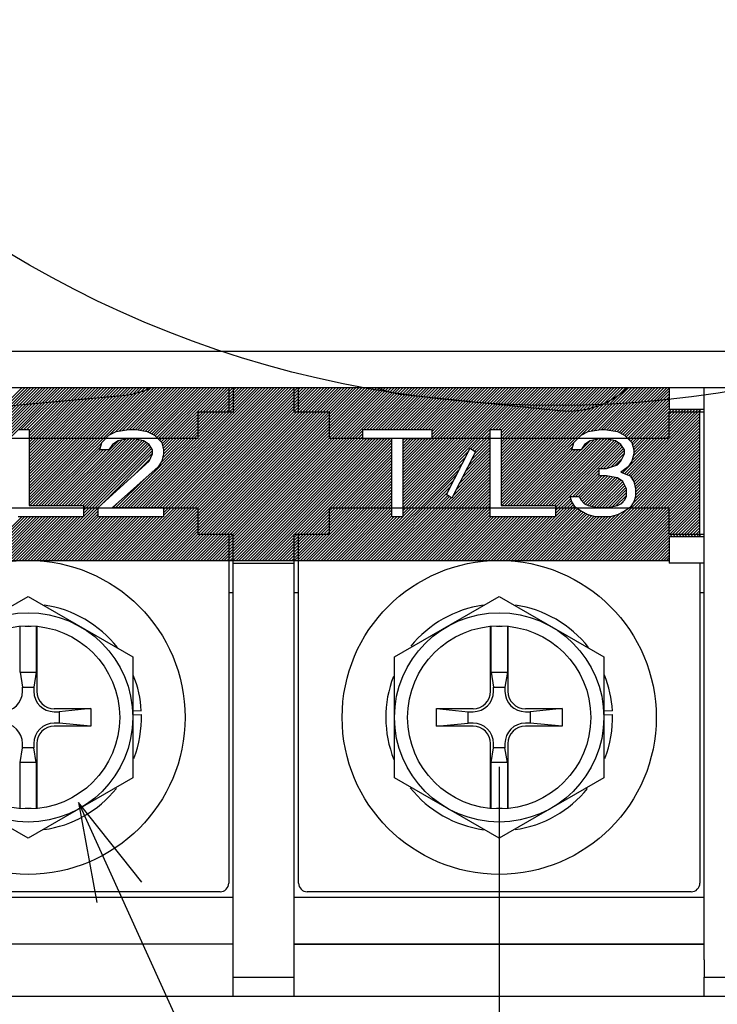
# Model space of a CAD drawing. Extents: x 26 to 410, y 32 to 287.
# Tile 31 of 47: x 261 to 275, y 81 to 101. Entities that reach past the tile are written whole.
import ezdxf

# ---------------------------------------------------------------- set-up
doc = ezdxf.new("R2010")
doc.units = 0
doc.header["$LTSCALE"] = 23.1
doc.layers.get('0').update_dxf_attribs({"linetype": 'CONTINUOUS'})
for name, color, linetype in [('ALL_CURVE', 7, 'CONTINUOUS'), ('ALL_DIM', 7, 'CONTINUOUS'), ('ALL_FEATURES', 7, 'CONTINUOUS'), ('ALL_NOTE', 7, 'CONTINUOUS')]:
    doc.layers.add(name, color=color, linetype=linetype)
doc.dimstyles.get("Standard").update_dxf_attribs({"dimtxt": 2.5, "dimasz": 2.5, "dimexe": 1.25, "dimexo": 0.625, "dimtad": 1, "dimcen": 2.5, "dimazin": 3, "dimtfac": 1, "dimtmove": 0, "dimatfit": 3})

# ---------------------------------------------------------------- blocks, each defined once
blk = doc.blocks.new('_OPEN')
at = {"color": 0, "linetype": 'BYBLOCK'}
for p, q in [((0, 0), (-1, 0.25)), ((-1, -0.25), (0, 0)), ((-1, 0), (0, 0))]:
    blk.add_line(p, q, dxfattribs=at)
blk = doc.blocks.new('*D6')
at = {"layer": 'ALL_DIM', "color": 2, "linetype": 'CONTINUOUS'}
for p, q in [((213.264, 85.989), (213.264, 50.157)), ((270.539, 85.989), (270.539, 50.157)), ((213.264, 51.157), (241.902, 51.157)), ((270.539, 51.157), (241.902, 51.157))]:
    blk.add_line(p, q, dxfattribs=at)
at = {"layer": 'ALL_DIM', "color": 2, "linetype": 'CONTINUOUS', "xscale": 2, "yscale": 2, "zscale": 2, "rotation": 180}
blk.add_blockref('_OPEN', (213.264, 51.157), dxfattribs=at)
at = {"layer": 'ALL_DIM', "color": 2, "linetype": 'CONTINUOUS', "xscale": 2, "yscale": 2, "zscale": 2}
blk.add_blockref('_OPEN', (270.539, 51.157), dxfattribs=at)

msp = doc.modelspace()

# ---------------------------------------------------------------- linework, layer by layer
at = {"color": 7, "linetype": 'CONTINUOUS'}
for p, q in [((265.059, 93.671), (265.059, 93.176)), ((265.148, 93.671), (265.148, 93.176)), ((266.385, 93.176), (266.385, 93.671)), ((266.473, 93.176), (266.473, 93.671)), ((274.694, 82.075), (274.694, 93.671)), ((274.605, 93.229), (274.605, 93.176)), ((265.059, 90.701), (265.059, 83.63)), ((265.148, 81.332), (265.148, 90.701)), ((266.385, 81.332), (266.385, 90.701)), ((266.473, 83.63), (266.473, 90.701)), ((274.605, 90.701), (274.605, 90.648)), ((265.148, 90.118), (266.385, 90.118)), ((274.605, 90.118), (274.605, 83.63)), ((258.872, 88.214), (260.993, 89.439)), ((260.993, 89.439), (263.115, 88.214)), ((265.148, 89.517), (265.059, 89.517)), ((266.473, 89.517), (266.385, 89.517)), ((268.418, 88.214), (270.539, 89.439)), ((270.539, 89.439), (272.661, 88.214)), ((260.829, 87.904), (260.829, 88.837)), ((260.935, 88.837), (261.052, 88.837)), ((261.158, 88.837), (261.158, 87.904)), ((261.17, 88.837), (261.17, 87.519)), ((270.363, 87.519), (270.363, 88.837)), ((270.375, 87.904), (270.375, 88.837)), ((270.481, 88.837), (270.598, 88.837)), ((270.704, 88.837), (270.704, 87.904)), ((270.716, 88.837), (270.716, 87.519)), ((263.115, 88.214), (263.115, 85.764)), ((268.418, 85.764), (268.418, 88.214)), ((272.661, 88.214), (272.661, 85.764)), ((260.829, 87.904), (261.158, 87.904)), ((260.829, 87.904), (260.878, 87.603)), ((261.158, 87.904), (261.108, 87.603)), ((270.375, 87.904), (270.704, 87.904)), ((270.375, 87.904), (270.424, 87.603)), ((270.704, 87.904), (270.654, 87.603)), ((260.878, 87.603), (261.108, 87.603)), ((260.878, 87.519), (260.878, 87.603)), ((261.108, 87.603), (261.108, 87.519)), ((270.424, 87.603), (270.654, 87.603)), ((270.424, 87.519), (270.424, 87.603)), ((270.654, 87.603), (270.654, 87.519)), ((261.524, 87.166), (262.266, 87.166)), ((261.524, 87.104), (261.623, 87.104)), ((262.266, 87.166), (261.623, 87.104)), ((261.623, 87.104), (261.623, 86.874)), ((262.266, 87.166), (262.266, 86.812)), ((263.114, 87.042), (263.291, 87.05)), ((263.288, 87.12), (263.115, 87.113)), ((269.267, 87.166), (270.009, 87.166)), ((269.267, 87.166), (269.91, 87.104)), ((269.267, 86.812), (269.267, 87.166)), ((269.91, 87.104), (270.009, 87.104)), ((269.91, 86.874), (269.91, 87.104)), ((271.07, 87.166), (271.812, 87.166)), ((271.07, 87.104), (271.169, 87.104)), ((271.812, 87.166), (271.169, 87.104)), ((271.169, 87.104), (271.169, 86.874)), ((271.812, 87.166), (271.812, 86.812)), ((272.66, 87.042), (272.837, 87.05)), ((272.834, 87.12), (272.661, 87.113)), ((261.623, 86.874), (261.524, 86.874)), ((262.266, 86.812), (261.623, 86.874)), ((269.267, 86.812), (269.91, 86.874)), ((270.009, 86.874), (269.91, 86.874)), ((271.169, 86.874), (271.07, 86.874)), ((271.812, 86.812), (271.169, 86.874)), ((262.266, 86.812), (261.524, 86.812)), ((270.009, 86.812), (269.267, 86.812)), ((271.812, 86.812), (271.07, 86.812)), ((260.878, 86.375), (260.878, 86.459)), ((261.108, 86.459), (261.108, 86.375)), ((261.17, 86.459), (261.17, 85.141)), ((270.363, 85.141), (270.363, 86.459)), ((270.424, 86.375), (270.424, 86.459)), ((270.654, 86.459), (270.654, 86.375)), ((270.716, 86.459), (270.716, 85.141)), ((260.829, 86.074), (260.878, 86.375)), ((261.108, 86.375), (260.878, 86.375)), ((261.158, 86.074), (261.108, 86.375)), ((270.375, 86.074), (270.424, 86.375)), ((270.654, 86.375), (270.424, 86.375)), ((270.704, 86.074), (270.654, 86.375)), ((261.158, 86.074), (260.829, 86.074)), ((260.829, 85.141), (260.829, 86.074)), ((261.158, 86.074), (261.158, 85.141)), ((270.704, 86.074), (270.375, 86.074)), ((270.375, 85.141), (270.375, 86.074)), ((270.704, 86.074), (270.704, 85.141)), ((260.993, 84.54), (258.872, 85.764)), ((263.115, 85.764), (260.993, 84.54)), ((270.539, 84.54), (268.418, 85.764)), ((272.661, 85.764), (270.539, 84.54)), ((261.052, 85.141), (260.935, 85.141)), ((270.598, 85.141), (270.481, 85.141)), ((264.882, 83.454), (257.104, 83.454)), ((274.428, 83.454), (266.65, 83.454)), ((256.839, 83.348), (265.148, 83.348)), ((265.148, 82.393), (256.839, 82.393)), ((274.694, 82.393), (266.385, 82.393)), ((265.148, 81.721), (266.385, 81.721)), ((274.694, 81.721), (275.224, 81.721)), ((274.694, 81.332), (274.694, 81.721)), ((266.385, 81.332), (204.071, 81.332)), ((279.732, 81.332), (274.694, 81.332))]:
    msp.add_line(p, q, dxfattribs=at)
at = {"color": 2, "linetype": 'CONTINUOUS'}
msp.add_circle((271.704, 114.779), 21.467, dxfattribs=at)
at = {"color": 7, "linetype": 'CONTINUOUS'}
for centre, radius in [((260.993, 86.989), 3.182), ((270.539, 86.989), 3.182), ((260.993, 86.989), 2.121), ((270.539, 86.989), 2.121), ((260.993, 86.989), 1.856), ((270.539, 86.989), 1.856)]:
    msp.add_circle(centre, radius, dxfattribs=at)
for centre, radius, start, end in [((260.993, 86.989), 2.298, 38.0479, 81.7913), ((270.539, 86.989), 2.298, 98.1833, 141.1809), ((270.539, 86.989), 2.298, 38.0479, 81.7913), ((260.993, 86.989), 2.298, 3.275, 21.9151), ((270.539, 86.989), 2.298, 158.808, 201.7454), ((270.539, 86.989), 2.298, 3.275, 21.9151), ((260.463, 87.519), 0.415, 270, 360), ((261.524, 87.519), 0.415, 180, 270), ((261.524, 87.519), 0.354, 180, 270), ((270.009, 87.519), 0.415, 270, 360), ((270.009, 87.519), 0.354, 270, 360), ((271.07, 87.519), 0.415, 180, 270), ((271.07, 87.519), 0.354, 180, 270), ((260.993, 86.989), 2.298, 338.7611, 1.512), ((270.539, 86.989), 2.298, 338.7611, 1.512), ((260.463, 86.459), 0.415, 0, 90), ((261.524, 86.459), 0.415, 90, 180), ((270.009, 86.459), 0.415, 0, 90), ((271.07, 86.459), 0.415, 90, 180), ((261.524, 86.459), 0.354, 90, 180), ((270.009, 86.459), 0.354, 0, 90), ((271.07, 86.459), 0.354, 90, 180), ((260.993, 86.989), 2.298, 278.0118, 321.179), ((270.539, 86.989), 2.298, 218.3163, 262.0848), ((270.539, 86.989), 2.298, 278.0118, 321.179), ((264.882, 83.63), 0.177, 270, 360), ((266.65, 83.63), 0.177, 180, 270), ((274.428, 83.63), 0.177, 270, 360)]:
    msp.add_arc(centre, radius, start, end, dxfattribs=at)
at = {"layer": 'ALL_CURVE', "color": 2, "linetype": 'CONTINUOUS'}
for p, q in [((259.231, 92.036), (260.866, 93.671)), ((259.273, 92.018), (260.926, 93.671)), ((259.312, 91.998), (260.985, 93.671)), ((259.351, 91.978), (261.044, 93.671)), ((259.391, 91.958), (261.104, 93.671)), ((259.42, 91.928), (261.163, 93.671)), ((259.45, 91.898), (261.223, 93.671)), ((259.479, 91.868), (261.282, 93.671)), ((259.508, 91.838), (261.341, 93.671)), ((259.538, 91.808), (261.401, 93.671)), ((259.558, 91.769), (261.46, 93.671)), ((259.577, 91.729), (261.519, 93.671)), ((259.597, 91.689), (261.579, 93.671)), ((260.402, 92.435), (261.638, 93.671)), ((260.849, 92.823), (261.698, 93.671)), ((260.909, 92.823), (261.757, 93.671)), ((260.968, 92.823), (261.816, 93.671)), ((261.012, 92.807), (261.876, 93.671)), ((261.012, 92.748), (261.935, 93.671)), ((261.012, 92.688), (261.995, 93.671)), ((261.012, 92.629), (262.054, 93.671)), ((261.012, 92.57), (262.113, 93.671)), ((261.012, 92.51), (262.173, 93.671)), ((261.012, 92.451), (262.232, 93.671)), ((261.012, 92.391), (262.292, 93.671)), ((261.012, 92.332), (262.351, 93.671)), ((261.012, 92.273), (262.41, 93.671)), ((261.012, 92.213), (262.47, 93.671)), ((261.012, 92.154), (262.529, 93.671)), ((261.012, 92.094), (262.589, 93.671)), ((261.012, 92.035), (262.648, 93.671)), ((261.012, 91.976), (262.707, 93.671)), ((261.012, 91.916), (262.767, 93.671)), ((261.012, 91.857), (262.826, 93.671)), ((261.012, 91.797), (262.886, 93.671)), ((261.012, 91.738), (262.945, 93.671)), ((261.012, 91.679), (263.004, 93.671)), ((261.012, 91.619), (263.064, 93.671)), ((261.012, 91.56), (263.123, 93.671)), ((261.012, 91.501), (263.183, 93.671)), ((261.012, 91.441), (263.242, 93.671)), ((261.012, 91.382), (263.301, 93.671)), ((261.012, 91.322), (263.361, 93.671)), ((261.03, 91.281), (263.42, 93.671)), ((261.089, 91.281), (263.48, 93.671)), ((261.148, 91.281), (263.539, 93.671)), ((262.642, 92.715), (263.598, 93.671)), ((262.763, 92.777), (263.658, 93.671)), ((262.833, 91.243), (265.262, 93.671)), ((262.84, 92.794), (263.717, 93.671)), ((262.89, 90.171), (266.39, 93.671)), ((262.893, 91.243), (265.321, 93.671)), ((262.909, 92.804), (263.777, 93.671)), ((262.949, 90.171), (266.449, 93.671)), ((262.952, 91.243), (265.38, 93.671)), ((262.979, 92.814), (263.836, 93.671)), ((263.009, 90.171), (266.509, 93.671)), ((263.011, 91.243), (265.44, 93.671)), ((263.047, 92.823), (263.895, 93.671)), ((263.068, 90.171), (266.568, 93.671)), ((263.071, 91.243), (265.499, 93.671)), ((263.106, 92.823), (263.955, 93.671)), ((263.127, 90.171), (266.628, 93.671)), ((263.13, 91.243), (265.558, 93.671)), ((263.166, 92.823), (264.014, 93.671)), ((263.187, 90.171), (266.687, 93.671)), ((263.19, 91.243), (265.618, 93.671)), ((263.219, 92.817), (264.074, 93.671)), ((263.246, 90.171), (266.746, 93.671)), ((263.249, 91.243), (265.677, 93.671)), ((263.27, 92.808), (264.133, 93.671)), ((263.306, 90.171), (266.806, 93.671)), ((263.308, 91.243), (265.737, 93.671)), ((263.321, 92.8), (264.192, 93.671)), ((263.365, 90.171), (266.865, 93.671)), ((263.368, 91.243), (265.796, 93.671)), ((263.371, 92.791), (264.252, 93.671)), ((263.418, 92.779), (264.311, 93.671)), ((263.424, 90.171), (266.925, 93.671)), ((263.427, 91.243), (265.855, 93.671)), ((263.458, 92.759), (264.371, 93.671)), ((263.484, 90.171), (266.984, 93.671)), ((263.487, 91.243), (265.915, 93.671)), ((263.497, 92.738), (264.43, 93.671)), ((263.536, 92.718), (264.489, 93.671)), ((263.543, 90.171), (267.043, 93.671)), ((263.546, 91.243), (265.974, 93.671)), ((263.57, 92.693), (264.549, 93.671)), ((263.599, 92.663), (264.608, 93.671)), ((263.603, 90.171), (267.103, 93.671)), ((263.605, 91.243), (266.034, 93.671)), ((263.629, 92.633), (264.668, 93.671)), ((263.658, 92.603), (264.727, 93.671)), ((263.662, 90.171), (267.162, 93.671)), ((263.665, 91.243), (266.093, 93.671)), ((263.674, 92.143), (265.202, 93.671)), ((263.688, 92.573), (264.786, 93.671)), ((263.707, 92.532), (264.846, 93.671)), ((263.715, 92.244), (265.143, 93.671)), ((263.719, 92.485), (264.905, 93.671)), ((263.721, 90.171), (267.222, 93.671)), ((263.724, 91.243), (266.152, 93.671)), ((263.73, 92.437), (264.965, 93.671)), ((263.734, 92.322), (265.083, 93.671)), ((263.737, 92.385), (265.024, 93.671)), ((263.737, 91.197), (266.212, 93.671)), ((263.737, 91.137), (266.271, 93.671)), ((263.737, 91.078), (266.331, 93.671)), ((263.781, 90.171), (267.281, 93.671)), ((263.84, 90.171), (267.34, 93.671)), ((263.9, 90.171), (267.4, 93.671)), ((263.959, 90.171), (267.459, 93.671)), ((264.018, 90.171), (267.519, 93.671)), ((264.078, 90.171), (267.578, 93.671)), ((264.137, 90.171), (267.637, 93.671)), ((264.197, 90.171), (267.697, 93.671)), ((264.256, 90.171), (267.756, 93.671)), ((264.315, 90.171), (267.816, 93.671)), ((264.375, 90.171), (267.875, 93.671)), ((264.434, 90.171), (267.934, 93.671)), ((264.494, 90.171), (267.994, 93.671)), ((264.553, 90.171), (268.053, 93.671)), ((264.612, 90.171), (268.113, 93.671)), ((264.672, 90.171), (268.172, 93.671)), ((264.731, 90.171), (268.231, 93.671)), ((264.791, 90.171), (268.291, 93.671)), ((264.85, 90.171), (268.35, 93.671)), ((264.909, 90.171), (268.41, 93.671)), ((264.969, 90.171), (268.469, 93.671)), ((265.028, 90.171), (268.528, 93.671)), ((265.088, 90.171), (268.588, 93.671)), ((267.799, 92.823), (268.647, 93.671)), ((267.858, 92.823), (268.707, 93.671)), ((267.917, 92.823), (268.766, 93.671)), ((267.977, 92.823), (268.825, 93.671)), ((268.036, 92.823), (268.885, 93.671)), ((268.096, 92.823), (268.944, 93.671)), ((268.155, 92.823), (269.004, 93.671)), ((268.214, 92.823), (269.063, 93.671)), ((268.274, 92.823), (269.122, 93.671)), ((268.333, 92.823), (269.182, 93.671)), ((268.393, 92.823), (269.241, 93.671)), ((268.452, 92.823), (269.301, 93.671)), ((268.511, 92.823), (269.36, 93.671)), ((268.571, 92.823), (269.419, 93.671)), ((268.587, 92.008), (270.251, 93.671)), ((268.587, 91.948), (270.31, 93.671)), ((268.587, 91.889), (270.37, 93.671)), ((268.587, 91.83), (270.429, 93.671)), ((268.587, 91.77), (270.488, 93.671)), ((268.587, 91.711), (270.548, 93.671)), ((268.587, 91.652), (270.607, 93.671)), ((268.587, 91.592), (270.667, 93.671)), ((268.587, 91.533), (270.726, 93.671)), ((268.587, 91.473), (270.785, 93.671)), ((268.587, 91.414), (270.845, 93.671)), ((268.587, 91.355), (270.904, 93.671)), ((268.587, 91.295), (270.964, 93.671)), ((268.587, 91.236), (271.023, 93.671)), ((268.587, 91.176), (271.082, 93.671)), ((268.587, 91.117), (271.142, 93.671)), ((268.63, 92.823), (269.479, 93.671)), ((268.69, 92.823), (269.538, 93.671)), ((268.749, 92.823), (269.597, 93.671)), ((268.808, 92.823), (269.657, 93.671)), ((268.868, 92.823), (269.716, 93.671)), ((268.927, 92.823), (269.776, 93.671)), ((268.987, 92.823), (269.835, 93.671)), ((269.046, 92.823), (269.894, 93.671)), ((269.105, 92.823), (269.954, 93.671)), ((269.165, 92.823), (270.013, 93.671)), ((269.177, 92.775), (270.073, 93.671)), ((269.177, 92.716), (270.132, 93.671)), ((269.177, 92.657), (270.191, 93.671)), ((269.966, 92.436), (271.201, 93.671)), ((270.412, 92.823), (271.261, 93.671)), ((270.471, 92.823), (271.32, 93.671)), ((270.531, 92.823), (271.379, 93.671)), ((270.576, 92.809), (271.439, 93.671)), ((270.576, 92.749), (271.498, 93.671)), ((270.576, 92.69), (271.558, 93.671)), ((270.576, 92.631), (271.617, 93.671)), ((270.576, 92.571), (271.676, 93.671)), ((270.576, 92.512), (271.736, 93.671)), ((270.576, 92.452), (271.795, 93.671)), ((270.576, 92.393), (271.855, 93.671)), ((270.576, 92.334), (271.914, 93.671)), ((270.576, 92.274), (271.973, 93.671)), ((270.576, 92.215), (272.033, 93.671)), ((270.576, 92.155), (272.092, 93.671)), ((270.576, 92.096), (272.152, 93.671)), ((270.576, 92.037), (272.211, 93.671)), ((270.576, 91.977), (272.27, 93.671)), ((270.576, 91.918), (272.33, 93.671)), ((270.576, 91.858), (272.389, 93.671)), ((270.576, 91.799), (272.449, 93.671)), ((270.576, 91.74), (272.508, 93.671)), ((270.576, 91.68), (272.567, 93.671)), ((270.576, 91.621), (272.627, 93.671)), ((270.576, 91.561), (272.686, 93.671)), ((270.576, 91.502), (272.746, 93.671)), ((270.576, 91.443), (272.805, 93.671)), ((270.576, 91.383), (272.864, 93.671)), ((270.576, 91.324), (272.924, 93.671)), ((270.592, 91.281), (272.983, 93.671)), ((270.652, 91.281), (273.043, 93.671)), ((270.711, 91.281), (273.102, 93.671)), ((272.203, 92.713), (273.161, 93.671)), ((272.325, 92.775), (273.221, 93.671)), ((272.402, 92.794), (273.28, 93.671)), ((272.472, 92.804), (273.339, 93.671)), ((272.542, 92.814), (273.399, 93.671)), ((272.61, 92.823), (273.458, 93.671)), ((272.669, 92.823), (273.518, 93.671)), ((272.722, 92.816), (273.577, 93.671)), ((272.774, 92.808), (273.636, 93.671)), ((272.825, 92.801), (273.696, 93.671)), ((272.877, 92.793), (273.755, 93.671)), ((272.929, 92.786), (273.815, 93.671)), ((272.969, 92.767), (273.874, 93.671)), ((273.009, 92.747), (273.933, 93.671)), ((273.048, 92.727), (273.986, 93.665)), ((273.086, 92.705), (273.986, 93.606)), ((273.115, 92.675), (273.986, 93.546)), ((273.144, 92.645), (273.986, 93.487)), ((273.174, 92.615), (273.986, 93.427)), ((273.038, 91.945), (274.323, 93.229)), ((273.081, 91.928), (274.382, 93.229)), ((273.123, 91.91), (274.442, 93.229)), ((273.165, 91.893), (274.501, 93.229)), ((273.2, 91.869), (274.561, 93.229)), ((273.203, 92.585), (273.986, 93.368)), ((273.223, 91.833), (274.605, 93.215)), ((273.23, 92.552), (273.986, 93.309)), ((273.231, 92.197), (274.264, 93.229)), ((273.241, 92.504), (273.986, 93.249)), ((273.25, 92.275), (274.204, 93.229)), ((273.253, 92.456), (274.026, 93.229)), ((273.265, 92.409), (274.085, 93.229)), ((273.265, 92.349), (274.145, 93.229)), ((273.247, 91.797), (274.605, 93.155)), ((273.268, 91.758), (274.605, 93.096)), ((273.279, 91.71), (274.605, 93.036)), ((273.291, 91.663), (274.605, 92.977)), ((273.301, 91.614), (274.605, 92.918)), ((273.301, 91.554), (274.605, 92.858)), ((261.564, 91.281), (262.897, 92.614)), ((261.624, 91.281), (262.972, 92.629)), ((261.683, 91.281), (263.037, 92.635)), ((261.742, 91.281), (263.096, 92.635)), ((261.802, 91.281), (263.154, 92.633)), ((261.861, 91.281), (263.204, 92.623)), ((261.921, 91.281), (263.253, 92.613)), ((265.147, 90.171), (267.777, 92.801)), ((265.206, 90.171), (267.777, 92.742)), ((265.266, 90.171), (267.777, 92.683)), ((265.325, 90.171), (267.789, 92.635)), ((265.385, 90.171), (267.848, 92.635)), ((265.444, 90.171), (267.908, 92.635)), ((265.503, 90.171), (267.967, 92.635)), ((265.563, 90.171), (268.026, 92.635)), ((265.622, 90.171), (268.086, 92.635)), ((265.682, 90.171), (268.145, 92.635)), ((265.741, 90.171), (268.205, 92.635)), ((265.8, 90.171), (268.264, 92.635)), ((265.86, 90.171), (268.323, 92.635)), ((265.919, 90.171), (268.366, 92.618)), ((268.587, 92.602), (268.62, 92.635)), ((268.587, 92.542), (268.68, 92.635)), ((268.587, 92.483), (268.739, 92.635)), ((268.587, 92.424), (268.798, 92.635)), ((268.587, 92.364), (268.858, 92.635)), ((268.587, 92.305), (268.917, 92.635)), ((268.587, 92.245), (268.977, 92.635)), ((268.587, 92.186), (269.036, 92.635)), ((268.587, 92.127), (269.095, 92.635)), ((268.587, 92.067), (269.155, 92.635)), ((270.001, 92.412), (270.355, 92.766)), ((270.037, 92.388), (270.355, 92.707)), ((270.041, 92.333), (270.355, 92.647)), ((271.127, 91.281), (272.46, 92.613)), ((271.186, 91.281), (272.534, 92.628)), ((271.246, 91.281), (272.6, 92.635)), ((271.305, 91.281), (272.659, 92.635)), ((271.365, 91.281), (272.718, 92.634)), ((271.424, 91.281), (272.767, 92.624)), ((271.483, 91.281), (272.816, 92.613)), ((272.156, 90.171), (274.605, 92.621)), ((273.234, 91.308), (274.605, 92.68)), ((273.285, 91.42), (274.605, 92.739)), ((273.301, 91.495), (274.605, 92.799)), ((261.208, 91.281), (262.484, 92.557)), ((261.267, 91.281), (262.465, 92.479)), ((261.327, 91.281), (262.455, 92.409)), ((261.386, 91.281), (262.514, 92.409)), ((261.445, 91.281), (262.574, 92.409)), ((261.505, 91.281), (262.822, 92.598)), ((261.98, 91.281), (263.302, 92.603)), ((262.039, 91.281), (263.346, 92.587)), ((262.099, 91.281), (263.381, 92.563)), ((262.117, 91.239), (263.417, 92.539)), ((262.117, 91.18), (263.449, 92.512)), ((262.117, 91.12), (263.472, 92.476)), ((262.117, 91.061), (263.496, 92.44)), ((265.979, 90.171), (268.366, 92.559)), ((266.038, 90.171), (268.366, 92.5)), ((266.097, 90.171), (268.366, 92.44)), ((269.794, 91.849), (270.355, 92.41)), ((269.856, 91.97), (270.355, 92.469)), ((269.918, 92.091), (270.355, 92.528)), ((269.979, 92.212), (270.355, 92.588)), ((270.771, 91.281), (272.049, 92.559)), ((270.83, 91.281), (272.03, 92.481)), ((270.889, 91.281), (272.018, 92.409)), ((270.949, 91.281), (272.077, 92.409)), ((271.008, 91.281), (272.137, 92.409)), ((271.068, 91.281), (272.196, 92.409)), ((271.543, 91.281), (272.866, 92.603)), ((271.602, 91.281), (272.91, 92.588)), ((271.662, 91.281), (272.945, 92.564)), ((271.681, 91.241), (272.98, 92.54)), ((271.681, 91.181), (273.013, 92.513)), ((272.198, 92.411), (272.385, 92.598)), ((272.215, 90.171), (274.605, 92.561)), ((272.275, 90.171), (274.605, 92.502)), ((272.334, 90.171), (274.605, 92.442)), ((272.592, 92.033), (273.036, 92.477)), ((272.651, 92.033), (273.06, 92.441)), ((261.286, 90.171), (263.516, 92.401)), ((262.481, 91.307), (263.516, 92.342)), ((263.155, 91.922), (263.467, 92.233)), ((266.157, 90.171), (268.366, 92.381)), ((266.216, 90.171), (268.366, 92.321)), ((266.275, 90.171), (268.366, 92.262)), ((267.76, 90.171), (269.861, 92.272)), ((268.587, 91.058), (269.923, 92.393)), ((269.61, 91.486), (270.355, 92.231)), ((269.671, 91.607), (270.355, 92.291)), ((269.733, 91.728), (270.355, 92.35)), ((272.393, 90.171), (274.605, 92.383)), ((272.453, 90.171), (274.605, 92.324)), ((272.512, 90.171), (274.605, 92.264)), ((272.711, 92.033), (273.081, 92.403)), ((272.8, 92.063), (273.081, 92.343)), ((272.89, 92.094), (273.033, 92.236)), ((266.335, 90.171), (268.366, 92.203)), ((266.394, 90.171), (268.366, 92.143)), ((266.454, 90.171), (268.366, 92.084)), ((266.513, 90.171), (268.366, 92.025)), ((267.82, 90.171), (269.799, 92.151)), ((267.879, 90.171), (269.738, 92.03)), ((268.354, 90.171), (270.355, 92.172)), ((268.414, 90.171), (270.355, 92.113)), ((268.473, 90.171), (270.355, 92.053)), ((272.572, 90.171), (274.605, 92.205)), ((272.631, 90.171), (274.605, 92.145)), ((272.69, 90.171), (274.605, 92.086)), ((272.75, 90.171), (274.605, 92.027)), ((262.774, 91.243), (263.377, 91.846)), ((266.572, 90.171), (268.366, 91.965)), ((266.632, 90.171), (268.366, 91.906)), ((266.691, 90.171), (268.366, 91.846)), ((267.939, 90.171), (269.676, 91.909)), ((268.533, 90.171), (270.355, 91.994)), ((268.592, 90.171), (270.355, 91.934)), ((268.651, 90.171), (270.355, 91.875)), ((268.711, 90.171), (270.355, 91.816)), ((272.028, 91.469), (272.565, 92.006)), ((272.087, 91.469), (272.565, 91.946)), ((272.147, 91.469), (272.565, 91.887)), ((272.175, 91.438), (272.62, 91.882)), ((272.195, 91.398), (272.679, 91.882)), ((272.223, 91.367), (272.735, 91.879)), ((272.252, 91.337), (272.786, 91.87)), ((272.285, 91.311), (272.836, 91.861)), ((272.325, 91.29), (272.887, 91.853)), ((272.369, 91.276), (272.936, 91.843)), ((272.419, 91.265), (272.972, 91.819)), ((272.809, 90.171), (274.605, 91.967)), ((272.869, 90.171), (274.605, 91.908)), ((272.928, 90.171), (274.605, 91.848)), ((266.751, 90.171), (268.366, 91.787)), ((266.81, 90.171), (268.366, 91.728)), ((266.869, 90.171), (268.366, 91.668)), ((266.929, 90.171), (268.366, 91.609)), ((267.998, 90.171), (269.615, 91.788)), ((268.057, 90.171), (269.553, 91.667)), ((268.77, 90.171), (270.355, 91.756)), ((268.83, 90.171), (270.355, 91.697)), ((268.889, 90.171), (270.355, 91.637)), ((272.468, 91.255), (273.007, 91.795)), ((272.517, 91.245), (273.042, 91.771)), ((272.574, 91.243), (273.063, 91.731)), ((272.634, 91.243), (273.082, 91.691)), ((272.693, 91.243), (273.102, 91.651)), ((272.753, 91.244), (273.117, 91.608)), ((272.987, 90.171), (274.605, 91.789)), ((273.047, 90.171), (274.605, 91.73)), ((273.106, 90.171), (274.605, 91.67)), ((273.166, 90.171), (274.605, 91.611)), ((266.988, 90.171), (268.366, 91.549)), ((267.048, 90.171), (268.366, 91.49)), ((267.107, 90.171), (268.366, 91.431)), ((268.117, 90.171), (269.491, 91.546)), ((268.176, 90.171), (269.495, 91.49)), ((268.236, 90.171), (269.531, 91.466)), ((268.295, 90.171), (269.566, 91.442)), ((268.948, 90.171), (270.355, 91.578)), ((269.008, 90.171), (270.355, 91.519)), ((269.067, 90.171), (270.355, 91.459)), ((271.681, 91.122), (271.989, 91.429)), ((272.828, 91.259), (273.117, 91.548)), ((272.903, 91.274), (273.117, 91.489)), ((273.225, 90.171), (274.605, 91.551)), ((273.284, 90.171), (274.605, 91.492)), ((273.344, 90.171), (274.605, 91.433)), ((261.346, 90.171), (262.411, 91.237)), ((262.714, 91.243), (262.79, 91.319)), ((267.166, 90.171), (268.366, 91.371)), ((267.226, 90.171), (268.366, 91.312)), ((267.285, 90.171), (268.366, 91.252)), ((269.127, 90.171), (270.355, 91.4)), ((269.186, 90.171), (270.355, 91.34)), ((269.245, 90.171), (270.355, 91.281)), ((269.305, 90.171), (270.355, 91.222)), ((270.849, 90.171), (272.021, 91.343)), ((270.908, 90.171), (272.044, 91.307)), ((270.968, 90.171), (272.068, 91.271)), ((271.027, 90.171), (272.094, 91.238)), ((271.087, 90.171), (272.129, 91.214)), ((271.681, 91.062), (272.003, 91.385)), ((273.005, 91.317), (273.048, 91.36)), ((273.403, 90.171), (274.605, 91.373)), ((273.463, 90.171), (274.605, 91.314)), ((273.999, 90.648), (274.605, 91.254)), ((259.979, 90.171), (260.863, 91.055)), ((260.039, 90.171), (260.923, 91.055)), ((260.098, 90.171), (260.982, 91.055)), ((260.158, 90.171), (261.041, 91.055)), ((260.217, 90.171), (261.101, 91.055)), ((260.276, 90.171), (261.16, 91.055)), ((260.336, 90.171), (261.22, 91.055)), ((260.395, 90.171), (261.279, 91.055)), ((260.455, 90.171), (261.338, 91.055)), ((260.514, 90.171), (261.398, 91.055)), ((260.573, 90.171), (261.457, 91.055)), ((260.633, 90.171), (261.517, 91.055)), ((260.692, 90.171), (261.576, 91.055)), ((260.752, 90.171), (261.635, 91.055)), ((260.811, 90.171), (261.695, 91.055)), ((260.87, 90.171), (261.754, 91.055)), ((260.93, 90.171), (261.814, 91.055)), ((260.989, 90.171), (261.873, 91.055)), ((261.049, 90.171), (261.932, 91.055)), ((261.108, 90.171), (261.992, 91.055)), ((261.167, 90.171), (262.051, 91.055)), ((261.227, 90.171), (262.111, 91.055)), ((261.405, 90.171), (262.411, 91.177)), ((261.464, 90.171), (262.411, 91.118)), ((261.524, 90.171), (262.411, 91.059)), ((261.583, 90.171), (262.467, 91.055)), ((261.643, 90.171), (262.526, 91.055)), ((261.702, 90.171), (262.586, 91.055)), ((261.761, 90.171), (262.645, 91.055)), ((261.821, 90.171), (262.705, 91.055)), ((261.88, 90.171), (262.764, 91.055)), ((261.94, 90.171), (262.823, 91.055)), ((261.999, 90.171), (262.883, 91.055)), ((262.058, 90.171), (262.942, 91.055)), ((262.118, 90.171), (263.002, 91.055)), ((262.177, 90.171), (263.061, 91.055)), ((262.237, 90.171), (263.12, 91.055)), ((262.296, 90.171), (263.18, 91.055)), ((262.355, 90.171), (263.239, 91.055)), ((262.415, 90.171), (263.299, 91.055)), ((262.474, 90.171), (263.358, 91.055)), ((262.533, 90.171), (263.417, 91.055)), ((262.593, 90.171), (263.477, 91.055)), ((262.652, 90.171), (263.536, 91.055)), ((262.712, 90.171), (263.596, 91.055)), ((262.771, 90.171), (263.655, 91.055)), ((262.83, 90.171), (263.714, 91.055)), ((267.345, 90.171), (268.366, 91.193)), ((267.404, 90.171), (268.366, 91.134)), ((267.463, 90.171), (268.366, 91.074)), ((267.523, 90.171), (268.407, 91.055)), ((267.582, 90.171), (268.466, 91.055)), ((267.642, 90.171), (268.526, 91.055)), ((267.701, 90.171), (268.585, 91.055)), ((269.364, 90.171), (270.355, 91.162)), ((269.424, 90.171), (270.355, 91.103)), ((269.483, 90.171), (270.367, 91.055)), ((269.542, 90.171), (270.426, 91.055)), ((269.602, 90.171), (270.486, 91.055)), ((269.661, 90.171), (270.545, 91.055)), ((269.721, 90.171), (270.604, 91.055)), ((269.78, 90.171), (270.664, 91.055)), ((269.839, 90.171), (270.723, 91.055)), ((269.899, 90.171), (270.783, 91.055)), ((269.958, 90.171), (270.842, 91.055)), ((270.018, 90.171), (270.901, 91.055)), ((270.077, 90.171), (270.961, 91.055)), ((270.136, 90.171), (271.02, 91.055)), ((270.196, 90.171), (271.08, 91.055)), ((270.255, 90.171), (271.139, 91.055)), ((270.314, 90.171), (271.198, 91.055)), ((270.374, 90.171), (271.258, 91.055)), ((270.433, 90.171), (271.317, 91.055)), ((270.493, 90.171), (271.377, 91.055)), ((270.552, 90.171), (271.436, 91.055)), ((270.611, 90.171), (271.495, 91.055)), ((270.671, 90.171), (271.555, 91.055)), ((270.73, 90.171), (271.614, 91.055)), ((270.79, 90.171), (271.674, 91.055)), ((271.146, 90.171), (272.165, 91.19)), ((271.205, 90.171), (272.2, 91.166)), ((271.265, 90.171), (272.24, 91.146)), ((271.324, 90.171), (272.279, 91.126)), ((271.384, 90.171), (272.318, 91.106)), ((271.443, 90.171), (272.36, 91.088)), ((271.502, 90.171), (272.408, 91.076)), ((271.562, 90.171), (272.455, 91.064)), ((271.621, 90.171), (272.505, 91.055)), ((271.681, 90.171), (272.565, 91.055)), ((271.74, 90.171), (272.624, 91.055)), ((271.799, 90.171), (272.683, 91.055)), ((271.859, 90.171), (272.743, 91.055)), ((271.918, 90.171), (272.808, 91.061)), ((271.978, 90.171), (272.887, 91.081)), ((272.037, 90.171), (272.985, 91.119)), ((272.096, 90.171), (273.12, 91.195)), ((274.059, 90.648), (274.605, 91.195)), ((274.118, 90.648), (274.605, 91.136)), ((274.177, 90.648), (274.605, 91.076)), ((274.237, 90.648), (274.605, 91.017)), ((274.296, 90.648), (274.605, 90.957)), ((274.356, 90.648), (274.605, 90.898)), ((274.415, 90.648), (274.605, 90.839)), ((273.522, 90.171), (273.986, 90.636)), ((274.474, 90.648), (274.605, 90.779)), ((274.534, 90.648), (274.605, 90.72)), ((274.593, 90.648), (274.605, 90.66)), ((273.581, 90.171), (273.986, 90.576)), ((273.641, 90.171), (273.986, 90.517)), ((273.7, 90.171), (273.986, 90.458)), ((273.76, 90.171), (273.986, 90.398)), ((273.819, 90.171), (273.986, 90.339)), ((273.878, 90.171), (273.986, 90.279)), ((273.938, 90.171), (273.986, 90.22))]:
    msp.add_line(p, q, dxfattribs=at)
at = {"layer": 'ALL_CURVE', "color": 7, "linetype": 'CONTINUOUS'}
for p, q in [((274.605, 90.648), (274.605, 93.229)), ((260.791, 92.823), (261.012, 92.823)), ((261.012, 92.823), (261.012, 91.281)), ((262.78, 92.785), (263.037, 92.823)), ((263.037, 92.823), (263.185, 92.823)), ((263.185, 92.823), (263.406, 92.785)), ((267.777, 92.823), (269.177, 92.823)), ((267.777, 92.635), (267.777, 92.823)), ((269.177, 92.823), (269.177, 92.635)), ((270.355, 92.823), (270.576, 92.823)), ((270.355, 91.055), (270.355, 92.823)), ((270.576, 92.823), (270.576, 91.281)), ((272.344, 92.785), (272.602, 92.823)), ((272.602, 92.823), (272.675, 92.823)), ((272.675, 92.823), (272.933, 92.785)), ((262.485, 92.559), (262.632, 92.71)), ((262.632, 92.71), (262.78, 92.785)), ((263.001, 92.635), (262.816, 92.597)), ((263.148, 92.635), (263.001, 92.635)), ((263.332, 92.597), (263.148, 92.635)), ((263.406, 92.785), (263.553, 92.71)), ((263.553, 92.71), (263.7, 92.559)), ((268.366, 92.635), (267.777, 92.635)), ((268.366, 91.055), (268.366, 92.635)), ((269.177, 92.635), (268.587, 92.635)), ((268.587, 92.635), (268.587, 91.055)), ((272.049, 92.559), (272.197, 92.71)), ((272.197, 92.71), (272.344, 92.785)), ((272.565, 92.635), (272.381, 92.597)), ((272.712, 92.635), (272.565, 92.635)), ((272.896, 92.597), (272.712, 92.635)), ((272.933, 92.785), (273.081, 92.71)), ((273.081, 92.71), (273.228, 92.559)), ((262.448, 92.409), (262.485, 92.559)), ((262.632, 92.409), (262.448, 92.409)), ((262.706, 92.522), (262.632, 92.409)), ((262.816, 92.597), (262.706, 92.522)), ((263.443, 92.522), (263.332, 92.597)), ((263.516, 92.409), (263.443, 92.522)), ((263.516, 92.334), (263.516, 92.409)), ((263.7, 92.559), (263.737, 92.409)), ((263.737, 92.409), (263.737, 92.334)), ((269.471, 91.506), (269.95, 92.447)), ((269.95, 92.447), (270.061, 92.371)), ((272.012, 92.409), (272.049, 92.559)), ((272.197, 92.409), (272.012, 92.409)), ((272.27, 92.522), (272.197, 92.409)), ((272.381, 92.597), (272.27, 92.522)), ((273.007, 92.522), (272.896, 92.597)), ((273.081, 92.409), (273.007, 92.522)), ((273.081, 92.334), (273.081, 92.409)), ((273.228, 92.559), (273.265, 92.409)), ((273.265, 92.409), (273.265, 92.334)), ((263.443, 92.183), (263.516, 92.334)), ((263.737, 92.334), (263.7, 92.183)), ((270.061, 92.371), (269.582, 91.431)), ((273.007, 92.183), (273.081, 92.334)), ((273.265, 92.334), (273.228, 92.183)), ((262.411, 91.243), (263.443, 92.183)), ((263.627, 92.071), (262.706, 91.243)), ((263.7, 92.183), (263.627, 92.071)), ((272.565, 92.033), (272.712, 92.033)), ((272.565, 91.882), (272.565, 92.033)), ((272.712, 92.033), (272.933, 92.108)), ((272.933, 92.108), (273.007, 92.183)), ((273.154, 92.071), (273.007, 91.958)), ((273.228, 92.183), (273.154, 92.071)), ((272.712, 91.882), (272.565, 91.882)), ((272.933, 91.845), (272.712, 91.882)), ((273.044, 91.77), (272.933, 91.845)), ((273.007, 91.958), (273.191, 91.882)), ((273.191, 91.882), (273.265, 91.77)), ((273.117, 91.619), (273.044, 91.77)), ((273.117, 91.469), (273.117, 91.619)), ((273.265, 91.77), (273.301, 91.619)), ((273.301, 91.619), (273.301, 91.469)), ((269.582, 91.431), (269.471, 91.506)), ((271.976, 91.469), (272.16, 91.469)), ((272.012, 91.356), (271.976, 91.469)), ((272.16, 91.469), (272.197, 91.394)), ((273.081, 91.394), (273.117, 91.469)), ((273.301, 91.469), (273.265, 91.356)), ((261.012, 91.281), (262.117, 91.281)), ((262.117, 91.281), (262.117, 91.055)), ((262.411, 91.055), (262.411, 91.243)), ((262.706, 91.243), (263.737, 91.243)), ((263.737, 91.243), (263.737, 91.055)), ((270.576, 91.281), (271.681, 91.281)), ((271.681, 91.281), (271.681, 91.055)), ((272.086, 91.243), (272.012, 91.356)), ((272.197, 91.168), (272.086, 91.243)), ((272.197, 91.394), (272.27, 91.318)), ((272.27, 91.318), (272.344, 91.281)), ((272.344, 91.281), (272.528, 91.243)), ((272.528, 91.243), (272.749, 91.243)), ((272.749, 91.243), (272.933, 91.281)), ((272.933, 91.281), (273.007, 91.318)), ((273.007, 91.318), (273.081, 91.394)), ((273.191, 91.243), (273.081, 91.168)), ((273.265, 91.356), (273.191, 91.243)), ((262.117, 91.055), (260.791, 91.055)), ((263.737, 91.055), (262.411, 91.055)), ((268.587, 91.055), (268.366, 91.055)), ((271.681, 91.055), (270.355, 91.055)), ((272.344, 91.093), (272.197, 91.168)), ((272.491, 91.055), (272.344, 91.093)), ((272.786, 91.055), (272.491, 91.055)), ((272.933, 91.093), (272.786, 91.055)), ((273.081, 91.168), (272.933, 91.093)), ((227.583, 90.171), (273.986, 90.171))]:
    msp.add_line(p, q, dxfattribs=at)
at = {"layer": 'ALL_FEATURES', "color": 7, "linetype": 'CONTINUOUS'}
for p, q in [((234.188, 94.414), (291.334, 94.414)), ((297.586, 93.671), (186.217, 93.671)), ((273.986, 93.671), (273.986, 93.229)), ((274.694, 93.229), (273.986, 93.229)), ((265.148, 93.176), (264.441, 93.176)), ((264.441, 92.646), (264.441, 93.176)), ((267.092, 93.176), (266.385, 93.176)), ((267.092, 93.176), (267.092, 92.646)), ((274.694, 93.176), (273.986, 93.176)), ((273.986, 92.646), (273.986, 93.176)), ((257.546, 92.646), (264.441, 92.646)), ((267.092, 92.646), (273.986, 92.646)), ((264.441, 91.232), (257.546, 91.232)), ((264.441, 90.701), (264.441, 91.232)), ((273.986, 91.232), (267.092, 91.232)), ((267.092, 91.232), (267.092, 90.701)), ((273.986, 90.701), (273.986, 91.232)), ((264.441, 90.701), (265.148, 90.701)), ((266.385, 90.701), (267.092, 90.701)), ((273.986, 90.701), (274.694, 90.701)), ((274.694, 90.648), (273.986, 90.648)), ((273.986, 90.648), (273.986, 90.118)), ((274.694, 90.118), (273.986, 90.118)), ((274.694, 89.517), (274.605, 89.517)), ((266.385, 83.348), (274.694, 83.348)), ((266.385, 82.393), (274.694, 82.393)), ((274.694, 82.075), (274.694, 81.721)), ((274.694, 81.332), (266.385, 81.332))]:
    msp.add_line(p, q, dxfattribs=at)
at = {"layer": 'ALL_FEATURES', "color": 3, "linetype": 'CONTINUOUS'}
for p, q in [((259.729, 93.223), (262.898, 93.512)), ((268.593, 93.535), (271.758, 93.208))]:
    msp.add_line(p, q, dxfattribs=at)
for centre, start, end in [((262.738, 95.272), 275.2, 294.8561), ((268.775, 95.294), 246.7121, 264.1), ((271.94, 94.967), 264.1, 312.6963)]:
    msp.add_arc(centre, 1.768, start, end, dxfattribs=at)
at = {"layer": 'ALL_NOTE', "color": 2, "linetype": 'CONTINUOUS'}
msp.add_line((262.013, 85.266), (276.901, 52.459), dxfattribs=at)
msp.add_lwpolyline([(263.295, 83.652), (262.013, 85.266), (262.384, 83.239)], dxfattribs=at)

# ---------------------------------------------------------------- dimensions: what is measured, and where the dimension line sits
at = {"layer": 'ALL_DIM', "color": 2, "linetype": 'CONTINUOUS'}
dim = msp.add_linear_dim(base=(270.5394, 51.1567), p1=(213.2637, 85.9891), p2=(270.5394, 85.9891), dimstyle='Standard', dxfattribs=at)
dim.commit()
dim.dimension.update_dxf_attribs({"geometry": '*D6', "text_midpoint": (229.5175, 51.9567), "dimtype": 128})

doc.saveas('drawing.dxf')
